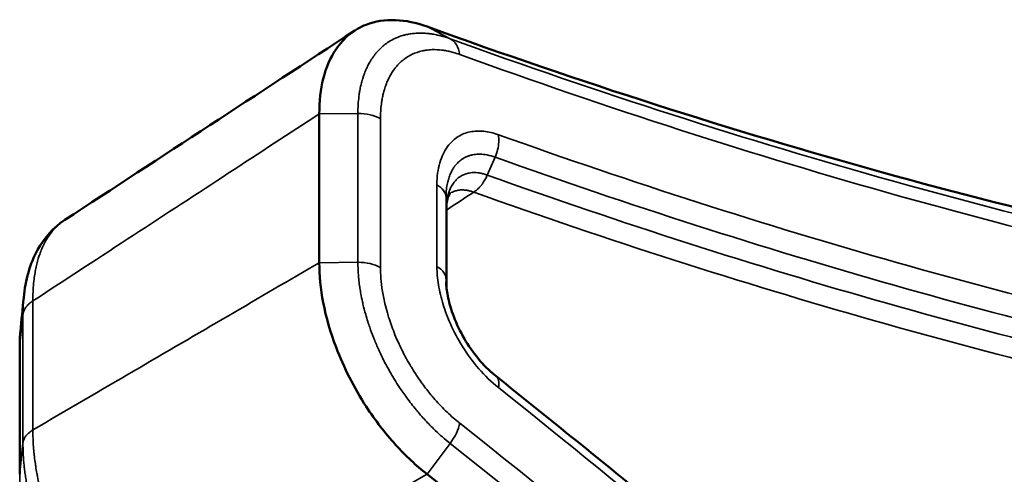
# Model space of a CAD drawing. Header units: millimetres. Extents: x 38 to 2514, y 38 to 1622.
# Tile 208 of 256: x 1452.21 to 1468.05, y 275.57 to 282.9. Entities that reach past the tile are written whole.
import ezdxf

# ---------------------------------------------------------------- set-up
doc = ezdxf.new("R2010")
doc.units = ezdxf.units.MM
doc.header["$LTSCALE"] = 7.692308
doc.layers.add('Visible (ISO)', color=7, linetype='Continuous', lineweight=50)
doc.layers.add('Visible Narrow (ISO)', color=7, linetype='Continuous', lineweight=35)

msp = doc.modelspace()

# ---------------------------------------------------------------- linework, layer by layer
at = {"layer": 'Visible (ISO)'}
for p, q in [((1457.0294, 281.3808), (1457.0294, 278.9831)), ((1459.1356, 280.1003), (1459.1355, 280.1002)), ((1459.074, 279.8509), (1459.074, 278.5993)), ((1452.9334, 279.6712), (1452.9334, 279.6712)), ((1452.2081, 275.5739), (1452.2081, 277.6414))]:
    msp.add_line(p, q, dxfattribs=at)
for centre, major_axis, ratio, start_param, end_param in [((1439.4087, 414.3967), (-75.0105, 129.9219), 0.5773503, 2.539667, 2.6809882), ((1459.5577, 276.7662), (0.3103, 0.392), 0.4623458, 6.2817085, 6.2835905), ((1439.4087, 166.3138), (75.0105, -129.9219), 0.5773503, 2.0278758, 2.172722)]:
    msp.add_ellipse(centre, major_axis=major_axis, ratio=ratio, start_param=start_param, end_param=end_param, dxfattribs=at)
for points, knots in [([(1458.7626, 282.787), (1458.5886, 282.8497), (1458.4186, 282.8844), (1458.0873, 282.8979), (1457.9283, 282.8732), (1457.6868, 282.7791), (1457.5965, 282.7266), (1457.4336, 282.5944), (1457.3612, 282.5149), (1457.2073, 282.2882), (1457.1378, 282.1276), (1457.0497, 281.7737), (1457.0288, 281.5842), (1457.0294, 281.3808)], [0.000001, 0.000001, 0.000001, 0.000001, 0.0748495, 0.0748495, 0.15412621, 0.15412621, 0.20817444, 0.20817444, 0.26222261, 0.26222261, 0.34150018, 0.34150018, 0.41634889, 0.41634889, 0.41634889, 0.41634889]), ([(1459.1355, 280.1002), (1459.1354, 280.1002), (1459.1286, 280.0989), (1459.1048, 280.0492), (1459.0949, 280.0222), (1459.0795, 279.9501), (1459.074, 279.9032), (1459.074, 279.8508)], [0, 0, 0, 0, 0.041288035, 0.041288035, 0.06403702, 0.06403702, 0.088224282, 0.088224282, 0.088224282, 0.088224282]), ([(1452.2725, 278.4219), (1452.2998, 278.7017), (1452.3713, 278.9649), (1452.602, 279.3828), (1452.7517, 279.5524), (1452.9334, 279.6712)], [0, 0, 0, 0, 0.1014772, 0.1014772, 0.18743904, 0.18743904, 0.18743904, 0.18743904]), ([(1457.0294, 278.9831), (1457.0288, 278.7791), (1457.0497, 278.5627), (1457.1378, 278.1035), (1457.2073, 277.8618), (1457.3612, 277.4562), (1457.4336, 277.2929), (1457.5965, 276.9725), (1457.6868, 276.8161), (1457.9283, 276.4442), (1458.0873, 276.2369), (1458.4186, 275.8714), (1458.5885, 275.7125), (1458.7626, 275.5755)], [0.000001, 0.000001, 0.000001, 0.000001, 0.07485014, 0.07485014, 0.15412675, 0.15412675, 0.20817444, 0.20817444, 0.26222314, 0.26222314, 0.34150081, 0.34150081, 0.41634888, 0.41634888, 0.41634888, 0.41634888]), ([(1459.069, 278.6753), (1459.0712, 278.6074), (1459.0804, 278.5298), (1459.1145, 278.3564), (1459.1418, 278.2576), (1459.2195, 278.0396), (1459.2748, 277.9175), (1459.4035, 277.6867), (1459.4782, 277.5751), (1459.6389, 277.372), (1459.7277, 277.2779), (1459.8327, 277.1868), (1459.8504, 277.1721), (1459.8679, 277.1583)], [0, 0, 0, 0, 0.0285305, 0.0285305, 0.0614879, 0.0614879, 0.10123673, 0.10123673, 0.14080398, 0.14080398, 0.18131452, 0.18131452, 0.18954425, 0.18954425, 0.18954425, 0.18954425]), ([(1459.8683, 277.158), (1460.7304, 276.4711), (1461.5906, 275.7731), (1463.3063, 274.3558), (1464.1619, 273.6363), (1465.8679, 272.1763), (1466.7184, 271.4358), (1468.4138, 269.934), (1469.2587, 269.1728), (1470.9424, 267.6302), (1471.7812, 266.8488), (1472.6167, 266.0575)], [1.75857588, 1.75857588, 1.75857588, 1.75857588, 1.7829896, 1.7829896, 1.80740331, 1.80740331, 1.83181703, 1.83181703, 1.85623075, 1.85623075, 1.88064446, 1.88064446, 1.88064446, 1.88064446])]:
    msp.add_open_spline(points, degree=3, knots=knots, dxfattribs=at)
for points in [[(1452.9334, 279.6712), (1454.4885, 280.688), (1456.0437, 281.7048), (1457.5988, 282.7217)], [(1452.2187, 277.8716), (1452.2366, 278.055), (1452.2546, 278.2385), (1452.2725, 278.4219)], [(1452.2081, 277.6414), (1452.2079, 277.7197), (1452.2114, 277.7965), (1452.2187, 277.8716)]]:
    msp.add_open_spline(points, degree=3, dxfattribs=at)
at = {"layer": 'Visible Narrow (ISO)'}
for p, q in [((1459.1344, 282.5909), (1458.7626, 282.787)), ((1457.6506, 281.3871), (1457.0294, 281.3808)), ((1457.6506, 281.3871), (1457.6506, 278.9894)), ((1458.0129, 281.3026), (1458.0129, 278.9048)), ((1459.8574, 280.6827), (1459.7322, 280.3942)), ((1458.9221, 278.9214), (1458.9221, 280.2364)), ((1459.0684, 278.7215), (1459.0684, 280.0384)), ((1459.0684, 280.0383), (1459.0739, 279.8561)), ((1459.0739, 279.8561), (1459.0739, 278.6001)), ((1457.6506, 278.9894), (1457.0294, 278.9831)), ((1459.0684, 278.7215), (1459.071, 278.6354)), ((1452.4208, 278.3675), (1452.4208, 276.2899)), ((1452.2608, 278.1479), (1452.2092, 277.6627)), ((1452.2608, 278.1479), (1452.2608, 276.0803)), ((1452.2092, 275.5952), (1452.2092, 277.6626)), ((1452.2608, 276.0803), (1452.2092, 275.5952)), ((1459.1343, 276.0724), (1458.7626, 275.5755))]:
    msp.add_line(p, q, dxfattribs=at)
for centre, major_axis, ratio, start_param, end_param in [((1439.7248, 414.5792), (-75.2263, 130.2957), 0.5773503, 2.5396672, 2.6770979), ((1458.9351, 282.1336), (0.1709, 0.4699), 0.6727929, 5.3879095, 6.1907609), ((1439.8327, 414.6415), (-75.4061, 130.6072), 0.5773503, 2.5396663, 2.6756209), ((1457.6594, 281.0985), (-0.5, 0), 0.5773503, 3.9269912, 4.7298428), ((1439.8323, 414.6416), (76.049, -131.7207), 0.5773503, 5.6855865, 5.8076428), ((1439.7331, 414.5843), (76.2227, -132.0215), 0.5773503, 5.68558, 5.8076453), ((1439.5782, 414.4949), (-76.3361, 132.2179), 0.5773503, 2.5439843, 2.6660512), ((1458.5685, 280.0323), (0.5, 0.0019), 0.5748472, 0.0152975, 0.7832445), ((1439.3362, 414.3552), (-76.4122, 132.3499), 0.5773503, 2.5440231, 2.665941), ((1457.6594, 278.7007), (-0.5, 0.0002), 0.5776021, 3.9272091, 4.7300606), ((1452.8081, 277.6423), (-0.6, -0.0014), 0.5752481, 6.2205935, 6.2818578), ((1459.5577, 276.7662), (0.3103, 0.392), 0.4623458, 5.5741153, 6.2817085), ((1439.8331, 166.5582), (-76.049, 131.7207), 0.5773503, 5.1879413, 5.3099984), ((1458.9351, 276.1926), (-0.3103, -0.392), 0.4623257, 1.6296884, 2.43254), ((1439.8327, 166.5586), (75.4061, -130.6072), 0.5773503, 2.0278762, 2.1727223), ((1439.7248, 166.4963), (75.2263, -130.2957), 0.5773503, 2.0278757, 2.1727222)]:
    msp.add_ellipse(centre, major_axis=major_axis, ratio=ratio, start_param=start_param, end_param=end_param, dxfattribs=at)
for points, knots in [([(1459.1344, 282.5909), (1459.1009, 282.603), (1459.0665, 282.6144), (1459.0119, 282.6304), (1458.9922, 282.6357), (1458.946, 282.6473), (1458.9194, 282.6532), (1458.8662, 282.6634), (1458.8395, 282.6678), (1458.8082, 282.6719), (1458.8039, 282.6724), (1458.7698, 282.6765), (1458.7393, 282.6791), (1458.6776, 282.682), (1458.6465, 282.6823), (1458.5776, 282.6799), (1458.5397, 282.6767), (1458.4771, 282.6676), (1458.4522, 282.6631), (1458.4087, 282.6532), (1458.39, 282.6484), (1458.3378, 282.6331), (1458.3045, 282.6212), (1458.2623, 282.6031), (1458.2529, 282.5989), (1458.2101, 282.5787), (1458.1773, 282.5606), (1458.1205, 282.524), (1458.096, 282.5065), (1458.0709, 282.4863), (1458.0695, 282.4852), (1458.0452, 282.4655), (1458.023, 282.4455), (1457.9802, 282.4029), (1457.9596, 282.3803), (1457.9344, 282.3498), (1457.9289, 282.343), (1457.9046, 282.312), (1457.8867, 282.2867), (1457.8594, 282.2445), (1457.8493, 282.228), (1457.828, 282.1908), (1457.8169, 282.1699), (1457.794, 282.1238), (1457.7825, 282.0984), (1457.7609, 282.0461), (1457.7508, 282.0193), (1457.7353, 281.9739), (1457.7294, 281.9557), (1457.7163, 281.9118), (1457.7093, 281.8859), (1457.7012, 281.8525), (1457.6996, 281.8457), (1457.6919, 281.8127), (1457.6864, 281.7856), (1457.6775, 281.736), (1457.674, 281.7139), (1457.6651, 281.6509), (1457.6604, 281.6084), (1457.6536, 281.52), (1457.6515, 281.4741), (1457.6506, 281.4134), (1457.6506, 281.4003), (1457.6506, 281.3871)], [0.00000944, 0.00000944, 0.00000944, 0.00000944, 0.05847761, 0.05847761, 0.09090909, 0.09090909, 0.13373203, 0.13373203, 0.17531033, 0.17531033, 0.18181818, 0.18181818, 0.22734113, 0.22734113, 0.27272727, 0.27272727, 0.32754474, 0.32754474, 0.36363636, 0.36363636, 0.39099618, 0.39099618, 0.44023776, 0.44023776, 0.45454545, 0.45454545, 0.50540383, 0.50540383, 0.54545455, 0.54545455, 0.54780211, 0.54780211, 0.58656637, 0.58656637, 0.62535882, 0.62535882, 0.63636364, 0.63636364, 0.67471846, 0.67471846, 0.69845199, 0.69845199, 0.72727273, 0.72727273, 0.76129363, 0.76129363, 0.7956963, 0.7956963, 0.81818182, 0.81818182, 0.8488688, 0.8488688, 0.85653824, 0.85653824, 0.88630555, 0.88630555, 0.90909091, 0.90909091, 0.94942419, 0.94942419, 0.98922945, 0.98922945, 0.99999284, 0.99999284, 0.99999284, 0.99999284]), ([(1459.2886, 282.3377), (1459.2549, 282.3499), (1459.2202, 282.3612), (1459.1846, 282.3711), (1459.1732, 282.3743), (1459.1617, 282.3773), (1459.1501, 282.3802), (1459.1262, 282.3862), (1459.102, 282.3915), (1459.0774, 282.3962), (1459.0528, 282.4008), (1459.0277, 282.4047), (1459.0021, 282.4077), (1458.9509, 282.4138), (1458.8975, 282.4166), (1458.8438, 282.4147), (1458.8095, 282.4135), (1458.7752, 282.4104), (1458.7409, 282.4052), (1458.7214, 282.4022), (1458.7019, 282.3986), (1458.6825, 282.3941), (1458.629, 282.382), (1458.5759, 282.3641), (1458.5247, 282.3399), (1458.4734, 282.3157), (1458.4239, 282.2851), (1458.3776, 282.2479), (1458.3571, 282.2315), (1458.3373, 282.2138), (1458.3182, 282.1949), (1458.2991, 282.176), (1458.2807, 282.156), (1458.2633, 282.1348), (1458.2586, 282.1292), (1458.2541, 282.1236), (1458.2496, 282.1178), (1458.2154, 282.0743), (1458.185, 282.0266), (1458.1587, 281.9764), (1458.1553, 281.9699), (1458.152, 281.9635), (1458.1487, 281.957), (1458.1377, 281.9348), (1458.1275, 281.9122), (1458.1179, 281.8891), (1458.1082, 281.8657), (1458.0992, 281.8418), (1458.0909, 281.8173), (1458.0862, 281.8034), (1458.0817, 281.7893), (1458.0773, 281.7749), (1458.0704, 281.7519), (1458.0639, 281.7282), (1458.058, 281.7038), (1458.0522, 281.68), (1458.0469, 281.6555), (1458.0421, 281.63), (1458.038, 281.6085), (1458.0343, 281.5864), (1458.031, 281.5635), (1458.0259, 281.5282), (1458.0217, 281.4911), (1458.0187, 281.4522), (1458.0157, 281.4142), (1458.0138, 281.3745), (1458.0131, 281.3329), (1458.013, 281.3229), (1458.0129, 281.3128), (1458.0129, 281.3026)], [0, 0, 0, 0, 0.0687983, 0.0687983, 0.0687983, 0.0909091, 0.0909091, 0.0909091, 0.1363636, 0.1363636, 0.1363636, 0.1818182, 0.1818182, 0.1818182, 0.2727273, 0.2727273, 0.2727273, 0.3307023, 0.3307023, 0.3307023, 0.3636364, 0.3636364, 0.3636364, 0.4545455, 0.4545455, 0.4545455, 0.5454545, 0.5454545, 0.5454545, 0.5855948, 0.5855948, 0.5855948, 0.6257363, 0.6257363, 0.6257363, 0.6363636, 0.6363636, 0.6363636, 0.7169648, 0.7169648, 0.7169648, 0.7272727, 0.7272727, 0.7272727, 0.7624173, 0.7624173, 0.7624173, 0.798007, 0.798007, 0.798007, 0.8181818, 0.8181818, 0.8181818, 0.8506862, 0.8506862, 0.8506862, 0.8823365, 0.8823365, 0.8823365, 0.9090909, 0.9090909, 0.9090909, 0.9501948, 0.9501948, 0.9501948, 0.9903291, 0.9903291, 0.9903291, 1, 1, 1, 1]), ([(1457.0294, 281.3808), (1456.5518, 281.0686), (1456.0629, 280.7489), (1455.5651, 280.4234), (1455.0673, 280.0979), (1454.5607, 279.7666), (1454.0375, 279.4245), (1453.5143, 279.0825), (1452.9746, 278.7296), (1452.4208, 278.3675)], [0, 0, 0, 0, 0.3333333, 0.3333333, 0.3333333, 0.6666667, 0.6666667, 0.6666667, 1, 1, 1, 1]), ([(1458.9221, 280.2364), (1458.9214, 280.3709), (1458.9547, 280.6034), (1459.0844, 280.8721), (1459.2645, 281.0299), (1459.4524, 281.0996), (1459.6727, 281.1108), (1459.8294, 281.0751), (1459.9115, 281.0449)], [0, 0, 0, 0, 0.16666667, 0.33333333, 0.5, 0.66666667, 0.83333333, 0.99999997, 0.99999997, 0.99999997, 0.99999997]), ([(1459.9115, 281.0449), (1459.9171, 281.0074), (1459.9204, 280.928), (1459.902, 280.8032), (1459.8744, 280.7218), (1459.8574, 280.6828)], [0, 0, 0, 0, 0.33333333, 0.66666667, 0.99998352, 0.99998352, 0.99998352, 0.99998352]), ([(1459.0684, 280.0384), (1459.0683, 280.0741), (1459.0697, 280.1086), (1459.0727, 280.1419), (1459.0757, 280.1768), (1459.0804, 280.2105), (1459.0866, 280.2428), (1459.0893, 280.2566), (1459.0922, 280.2702), (1459.0954, 280.2836), (1459.0986, 280.2967), (1459.102, 280.3097), (1459.1057, 280.3223), (1459.1132, 280.3484), (1459.1219, 280.3734), (1459.1314, 280.3972), (1459.1409, 280.4206), (1459.1513, 280.4428), (1459.1624, 280.4636), (1459.1654, 280.4692), (1459.1684, 280.4746), (1459.1714, 280.4799), (1459.1821, 280.4984), (1459.1933, 280.5158), (1459.2051, 280.532), (1459.2073, 280.535), (1459.2095, 280.538), (1459.2118, 280.541), (1459.2287, 280.5633), (1459.2466, 280.5833), (1459.2652, 280.601), (1459.2704, 280.6059), (1459.2755, 280.6107), (1459.2808, 280.6152), (1459.2966, 280.629), (1459.3127, 280.6413), (1459.3292, 280.6522), (1459.3338, 280.6552), (1459.3384, 280.6581), (1459.343, 280.6609), (1459.3556, 280.6686), (1459.3683, 280.6755), (1459.3812, 280.6817), (1459.3898, 280.6859), (1459.3984, 280.6897), (1459.4071, 280.6933), (1459.4223, 280.6995), (1459.4376, 280.7049), (1459.4532, 280.7095), (1459.4691, 280.7142), (1459.4853, 280.7181), (1459.5018, 280.7212), (1459.5158, 280.7239), (1459.5301, 280.726), (1459.5447, 280.7276), (1459.5688, 280.7301), (1459.5937, 280.7312), (1459.6192, 280.7307), (1459.6362, 280.7304), (1459.6534, 280.7294), (1459.6708, 280.7276), (1459.6795, 280.7268), (1459.6882, 280.7257), (1459.697, 280.7245), (1459.7401, 280.7185), (1459.784, 280.7081), (1459.8281, 280.6933), (1459.8379, 280.69), (1459.8476, 280.6865), (1459.8574, 280.6827)], [0.00006297, 0.00006297, 0.00006297, 0.00006297, 0.05722645, 0.05722645, 0.05722645, 0.11719605, 0.11719605, 0.11719605, 0.14285714, 0.14285714, 0.14285714, 0.16821134, 0.16821134, 0.16821134, 0.22041713, 0.22041713, 0.22041713, 0.27203916, 0.27203916, 0.27203916, 0.28571429, 0.28571429, 0.28571429, 0.33333568, 0.33333568, 0.33333568, 0.34228258, 0.34228258, 0.34228258, 0.409907, 0.409907, 0.409907, 0.42857143, 0.42857143, 0.42857143, 0.4849972, 0.4849972, 0.4849972, 0.50064833, 0.50064833, 0.50064833, 0.54310994, 0.54310994, 0.54310994, 0.57142857, 0.57142857, 0.57142857, 0.62073064, 0.62073064, 0.62073064, 0.67117553, 0.67117553, 0.67117553, 0.71428571, 0.71428571, 0.71428571, 0.78571429, 0.78571429, 0.78571429, 0.83341175, 0.83341175, 0.83341175, 0.85714286, 0.85714286, 0.85714286, 0.97408815, 0.97408815, 0.97408815, 0.99999991, 0.99999991, 0.99999991, 0.99999991]), ([(1459.7322, 280.3942), (1459.713, 280.4011), (1459.6936, 280.4073), (1459.6738, 280.4127), (1459.6552, 280.4177), (1459.6364, 280.4221), (1459.6172, 280.4256), (1459.6057, 280.4276), (1459.5941, 280.4294), (1459.5825, 280.4308), (1459.542, 280.4356), (1459.5006, 280.436), (1459.4598, 280.4305), (1459.4479, 280.429), (1459.436, 280.4269), (1459.4242, 280.4243), (1459.4038, 280.4197), (1459.3837, 280.4136), (1459.3641, 280.4059), (1459.3445, 280.3981), (1459.3255, 280.3887), (1459.3071, 280.3777), (1459.2973, 280.3718), (1459.2877, 280.3653), (1459.2783, 280.3584), (1459.2612, 280.3459), (1459.2449, 280.3318), (1459.2296, 280.3162), (1459.2144, 280.3006), (1459.2001, 280.2835), (1459.1869, 280.2651), (1459.1792, 280.2543), (1459.1719, 280.2431), (1459.165, 280.2314), (1459.1541, 280.2132), (1459.1442, 280.1939), (1459.1353, 280.1737), (1459.1265, 280.1539), (1459.1187, 280.1333), (1459.1118, 280.1121), (1459.1057, 280.0933), (1459.1004, 280.0741), (1459.0959, 280.0545), (1459.0903, 280.0307), (1459.0858, 280.0064), (1459.0824, 279.9818), (1459.0789, 279.9561), (1459.0765, 279.9301), (1459.0751, 279.9039), (1459.0743, 279.888), (1459.0739, 279.8721), (1459.0739, 279.8561)], [0, 0, 0, 0, 0.06619982, 0.06619982, 0.06619982, 0.12825551, 0.12825551, 0.12825551, 0.16561413, 0.16561413, 0.16561413, 0.29492394, 0.29492394, 0.29492394, 0.33279231, 0.33279231, 0.33279231, 0.39855214, 0.39855214, 0.39855214, 0.46448625, 0.46448625, 0.46448625, 0.5, 0.5, 0.5, 0.56469046, 0.56469046, 0.56469046, 0.62917123, 0.62917123, 0.62917123, 0.66666667, 0.66666667, 0.66666667, 0.72519862, 0.72519862, 0.72519862, 0.78248396, 0.78248396, 0.78248396, 0.83333333, 0.83333333, 0.83333333, 0.89540104, 0.89540104, 0.89540104, 0.96039981, 0.96039981, 0.96039981, 1, 1, 1, 1]), ([(1459.5144, 280.1192), (1459.5327, 280.1309), (1459.5507, 280.1445), (1459.5682, 280.1597), (1459.5788, 280.169), (1459.5892, 280.1788), (1459.5994, 280.1893), (1459.6129, 280.2033), (1459.626, 280.2182), (1459.6386, 280.2341), (1459.6413, 280.2375), (1459.644, 280.2411), (1459.6467, 280.2446), (1459.656, 280.2569), (1459.665, 280.2698), (1459.6736, 280.283), (1459.6873, 280.3042), (1459.7001, 280.3265), (1459.7117, 280.3496), (1459.719, 280.3642), (1459.7258, 280.3791), (1459.7322, 280.3942)], [0, 0, 0, 0, 0.207018, 0.207018, 0.207018, 0.3333333, 0.3333333, 0.3333333, 0.5017977, 0.5017977, 0.5017977, 0.5387616, 0.5387616, 0.5387616, 0.6666667, 0.6666667, 0.6666667, 0.8713254, 0.8713254, 0.8713254, 1, 1, 1, 1]), ([(1459.5144, 280.1192), (1459.4952, 280.1262), (1459.4756, 280.1325), (1459.4559, 280.1377), (1459.4379, 280.1426), (1459.4198, 280.1466), (1459.4014, 280.1495), (1459.3947, 280.1506), (1459.388, 280.1516), (1459.3813, 280.1524), (1459.3604, 280.1549), (1459.3392, 280.1561), (1459.3182, 280.1556), (1459.3071, 280.1553), (1459.2961, 280.1545), (1459.2851, 280.1533), (1459.2721, 280.1518), (1459.2591, 280.1497), (1459.2462, 280.1468), (1459.2274, 280.1426), (1459.2088, 280.1368), (1459.1907, 280.1293), (1459.1845, 280.1268), (1459.1783, 280.124), (1459.1722, 280.1211), (1459.1597, 280.115), (1459.1474, 280.1081), (1459.1356, 280.1003)], [0, 0, 0, 0, 0.07475972, 0.07475972, 0.07475972, 0.14285714, 0.14285714, 0.14285714, 0.167687, 0.167687, 0.167687, 0.24513389, 0.24513389, 0.24513389, 0.28571429, 0.28571429, 0.28571429, 0.33377104, 0.33377104, 0.33377104, 0.40431842, 0.40431842, 0.40431842, 0.42857143, 0.42857143, 0.42857143, 0.47857997, 0.47857997, 0.47857997, 0.47857997]), ([(1452.9334, 279.6712), (1452.9253, 279.6659), (1452.9173, 279.6604), (1452.886, 279.6384), (1452.8632, 279.6205), (1452.8189, 279.582), (1452.7974, 279.5614), (1452.7649, 279.527), (1452.7534, 279.514), (1452.7215, 279.4764), (1452.7018, 279.4506), (1452.6643, 279.3965), (1452.6464, 279.3681), (1452.6216, 279.3244), (1452.6138, 279.31), (1452.5917, 279.2674), (1452.5782, 279.2386), (1452.5527, 279.1791), (1452.5408, 279.1483), (1452.5218, 279.0943), (1452.5144, 279.0716), (1452.4988, 279.0199), (1452.4908, 278.9907), (1452.476, 278.9306), (1452.4692, 278.8997), (1452.4569, 278.8361), (1452.4513, 278.8035), (1452.4453, 278.7624), (1452.4442, 278.7551), (1452.4375, 278.706), (1452.4328, 278.6622), (1452.4255, 278.5714), (1452.423, 278.5246), (1452.4207, 278.4407), (1452.4204, 278.4046), (1452.4208, 278.3675)], [0.53326705, 0.53326705, 0.53326705, 0.53326705, 0.54545455, 0.54545455, 0.58099789, 0.58099789, 0.61630472, 0.61630472, 0.63636364, 0.63636364, 0.6729212, 0.6729212, 0.70962198, 0.70962198, 0.72727273, 0.72727273, 0.76089568, 0.76089568, 0.79461919, 0.79461919, 0.81818182, 0.81818182, 0.84689302, 0.84689302, 0.87530374, 0.87530374, 0.90316752, 0.90316752, 0.90909091, 0.90909091, 0.94286388, 0.94286388, 0.97602685, 0.97602685, 1, 1, 1, 1]), ([(1457.0294, 278.9831), (1456.552, 278.7041), (1456.0631, 278.4185), (1455.5653, 278.1276), (1455.0676, 277.8367), (1454.5609, 277.5405), (1454.0376, 277.2348), (1453.5144, 276.929), (1452.9746, 276.6135), (1452.4208, 276.2899)], [0, 0, 0, 0, 0.3333333, 0.3333333, 0.3333333, 0.6666667, 0.6666667, 0.6666667, 1, 1, 1, 1]), ([(1457.6506, 278.9894), (1457.6506, 278.9894), (1457.6506, 278.9893), (1457.6505, 278.9505), (1457.6513, 278.9097), (1457.6544, 278.8433), (1457.6559, 278.8188), (1457.6601, 278.7614), (1457.6631, 278.728), (1457.6706, 278.6599), (1457.675, 278.6254), (1457.6811, 278.5836), (1457.6821, 278.5775), (1457.6875, 278.5419), (1457.6925, 278.5116), (1457.7057, 278.4391), (1457.7143, 278.3964), (1457.7267, 278.3404), (1457.7294, 278.3281), (1457.745, 278.2614), (1457.7593, 278.2055), (1457.7863, 278.1106), (1457.7978, 278.0723), (1457.8196, 278.0037), (1457.8296, 277.9736), (1457.8588, 277.8888), (1457.8792, 277.8335), (1457.9075, 277.7618), (1457.9138, 277.7459), (1457.944, 277.6721), (1457.9694, 277.6135), (1458.0181, 277.5082), (1458.0406, 277.4616), (1458.0657, 277.4119), (1458.0673, 277.4089), (1458.0917, 277.3609), (1458.1157, 277.3158), (1458.1652, 277.2262), (1458.1908, 277.1818), (1458.2245, 277.1257), (1458.2318, 277.1135), (1458.2656, 277.0584), (1458.2926, 277.016), (1458.3373, 276.9485), (1458.3546, 276.9229), (1458.393, 276.8674), (1458.4141, 276.8377), (1458.4604, 276.7742), (1458.4857, 276.7407), (1458.537, 276.6747), (1458.563, 276.6423), (1458.6066, 276.5895), (1458.624, 276.5689), (1458.6655, 276.5206), (1458.6897, 276.4932), (1458.7389, 276.4391), (1458.7638, 276.4125), (1458.8149, 276.3595), (1458.8411, 276.3331), (1458.9044, 276.2713), (1458.9421, 276.236), (1459.0197, 276.1666), (1459.0596, 276.1325), (1459.1118, 276.0903), (1459.123, 276.0813), (1459.1343, 276.0724)], [0, 0, 0, 0, 0.00000948, 0.00000948, 0.05825614, 0.05825614, 0.09090909, 0.09090909, 0.13349528, 0.13349528, 0.17483749, 0.17483749, 0.18181818, 0.18181818, 0.21544747, 0.21544747, 0.26027921, 0.26027921, 0.27272727, 0.27272727, 0.32761097, 0.32761097, 0.36363636, 0.36363636, 0.39128564, 0.39128564, 0.44060092, 0.44060092, 0.45454545, 0.45454545, 0.50534632, 0.50534632, 0.54545455, 0.54545455, 0.54803089, 0.54803089, 0.58680546, 0.58680546, 0.62560828, 0.62560828, 0.63636364, 0.63636364, 0.67466641, 0.67466641, 0.69861284, 0.69861284, 0.72727273, 0.72727273, 0.76128482, 0.76128482, 0.79567945, 0.79567945, 0.81818182, 0.81818182, 0.84880526, 0.84880526, 0.87894809, 0.87894809, 0.90909091, 0.90909091, 0.94940492, 0.94940492, 0.98919134, 0.98919134, 0.99999643, 0.99999643, 0.99999643, 0.99999643]), ([(1458.0129, 278.9048), (1458.0129, 278.8653), (1458.014, 278.8237), (1458.0166, 278.78), (1458.0174, 278.7659), (1458.0184, 278.7517), (1458.0195, 278.7373), (1458.0218, 278.7075), (1458.0247, 278.6769), (1458.0283, 278.6451), (1458.032, 278.6133), (1458.0364, 278.5804), (1458.0417, 278.5461), (1458.0472, 278.511), (1458.0535, 278.4745), (1458.0609, 278.4368), (1458.0679, 278.401), (1458.0758, 278.364), (1458.0847, 278.3263), (1458.0963, 278.2768), (1458.1095, 278.2258), (1458.1246, 278.1735), (1458.1331, 278.144), (1458.1422, 278.114), (1458.1519, 278.0836), (1458.1788, 277.9993), (1458.2104, 277.912), (1458.2469, 277.8229), (1458.2677, 277.772), (1458.2902, 277.7204), (1458.3141, 277.6687), (1458.3321, 277.6299), (1458.351, 277.591), (1458.3707, 277.5521), (1458.391, 277.512), (1458.4122, 277.4718), (1458.4342, 277.432), (1458.4562, 277.3921), (1458.4789, 277.3525), (1458.5023, 277.3134), (1458.5085, 277.3031), (1458.5147, 277.2928), (1458.521, 277.2826), (1458.5447, 277.2438), (1458.5691, 277.2057), (1458.5938, 277.1683), (1458.6187, 277.1308), (1458.6439, 277.0941), (1458.6694, 277.0584), (1458.676, 277.0491), (1458.6826, 277.04), (1458.6892, 277.0309), (1458.734, 276.9693), (1458.7794, 276.911), (1458.826, 276.8546), (1458.8394, 276.8385), (1458.8528, 276.8226), (1458.8664, 276.8067), (1458.9274, 276.7355), (1458.991, 276.6669), (1459.0608, 276.5983), (1459.1233, 276.5371), (1459.1907, 276.476), (1459.2627, 276.4175), (1459.2713, 276.4105), (1459.2799, 276.4036), (1459.2887, 276.3967)], [0, 0, 0, 0, 0.0688494, 0.0688494, 0.0688494, 0.0909091, 0.0909091, 0.0909091, 0.1363636, 0.1363636, 0.1363636, 0.1818182, 0.1818182, 0.1818182, 0.228406, 0.228406, 0.228406, 0.2727273, 0.2727273, 0.2727273, 0.3307991, 0.3307991, 0.3307991, 0.3636364, 0.3636364, 0.3636364, 0.4545455, 0.4545455, 0.4545455, 0.5065246, 0.5065246, 0.5065246, 0.5454545, 0.5454545, 0.5454545, 0.5856075, 0.5856075, 0.5856075, 0.6257615, 0.6257615, 0.6257615, 0.6363636, 0.6363636, 0.6363636, 0.6765079, 0.6765079, 0.6765079, 0.7168458, 0.7168458, 0.7168458, 0.7272727, 0.7272727, 0.7272727, 0.7979868, 0.7979868, 0.7979868, 0.8181818, 0.8181818, 0.8181818, 0.9090909, 0.9090909, 0.9090909, 0.9902923, 0.9902923, 0.9902923, 1, 1, 1, 1]), ([(1459.9112, 276.9703), (1459.7971, 277.0605), (1459.5893, 277.2649), (1459.3204, 277.6322), (1459.1314, 277.9948), (1459.0149, 278.3089), (1458.9385, 278.629), (1458.9214, 278.826), (1458.9221, 278.9214)], [0.00000001, 0.00000001, 0.00000001, 0.00000001, 0.16666667, 0.33333333, 0.5, 0.66666667, 0.83333333, 1, 1, 1, 1]), ([(1452.2725, 278.4219), (1452.2693, 278.3894), (1452.2667, 278.3559), (1452.2619, 278.2694), (1452.2604, 278.2152), (1452.2607, 278.1549), (1452.2608, 278.1514), (1452.2608, 278.1479)], [0.931965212, 0.931965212, 0.931965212, 0.931965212, 0.958302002, 0.958302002, 0.997571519, 0.997571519, 1, 1, 1, 1]), ([(1452.4208, 278.3675), (1452.3999, 278.3543), (1452.3808, 278.3401), (1452.3549, 278.3177), (1452.3468, 278.31), (1452.3244, 278.287), (1452.3114, 278.2712), (1452.2948, 278.246), (1452.2895, 278.237), (1452.2764, 278.2111), (1452.27, 278.1938), (1452.2652, 278.1743), (1452.2647, 278.1721), (1452.2627, 278.1626), (1452.2616, 278.1552), (1452.2608, 278.1479)], [0, 0, 0, 0, 0.2223534, 0.2223534, 0.3333333, 0.3333333, 0.5498536, 0.5498536, 0.6666667, 0.6666667, 0.8822696, 0.8822696, 0.9088926, 0.9088926, 1, 1, 1, 1]), ([(1452.2092, 277.6626), (1452.2092, 277.6628), (1452.2092, 277.6628), (1452.2091, 277.7031), (1452.21, 277.7434), (1452.2137, 277.813), (1452.2158, 277.8424), (1452.2187, 277.8716)], [0, 0, 0, 0, 0.000065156, 0.000065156, 0.05535448, 0.05535448, 0.096061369, 0.096061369, 0.096061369, 0.096061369]), ([(1467.2216, 273.6247), (1467.7344, 273.9168), (1468.2632, 274.2178), (1468.8011, 274.5236), (1469.3389, 274.8294), (1469.8859, 275.14), (1470.4626, 275.4673), (1471.0394, 275.7946), (1471.6459, 276.1385), (1472.2757, 276.495)], [0, 0, 0, 0, 0.3333333, 0.3333333, 0.3333333, 0.6666667, 0.6666667, 0.6666667, 1, 1, 1, 1]), ([(1452.4208, 276.2899), (1452.3998, 276.2773), (1452.3805, 276.2638), (1452.3547, 276.2425), (1452.3467, 276.2354), (1452.3242, 276.2134), (1452.3112, 276.1982), (1452.2946, 276.1741), (1452.2894, 276.1657), (1452.2762, 276.1407), (1452.2698, 276.1239), (1452.2634, 276.0981), (1452.2618, 276.0892), (1452.2608, 276.0803)], [0, 0, 0, 0, 0.22371653, 0.22371653, 0.33333333, 0.33333333, 0.5516559, 0.5516559, 0.66666667, 0.66666667, 0.88561581, 0.88561581, 1, 1, 1, 1]), ([(1452.4208, 276.2899), (1452.4205, 276.2616), (1452.4206, 276.2315), (1452.4216, 276.1728), (1452.4225, 276.1447), (1452.424, 276.1095), (1452.4243, 276.1039), (1452.4261, 276.066), (1452.4283, 276.0319), (1452.4314, 275.9916), (1452.4317, 275.9875), (1452.4348, 275.9497), (1452.4382, 275.9143), (1452.4432, 275.869), (1452.4441, 275.8611), (1452.4492, 275.8177), (1452.454, 275.7805), (1452.4614, 275.7295), (1452.4632, 275.7174), (1452.4709, 275.6677), (1452.4774, 275.6286), (1452.4879, 275.571), (1452.4911, 275.5542), (1452.5021, 275.4977), (1452.5106, 275.4567), (1452.5251, 275.3917), (1452.5303, 275.369), (1452.5462, 275.3024), (1452.5576, 275.2573), (1452.5774, 275.1837), (1452.5849, 275.1566), (1452.6048, 275.0874), (1452.6176, 275.0448), (1452.6436, 274.9628), (1452.6564, 274.9238), (1452.6855, 274.8386), (1452.7021, 274.792), (1452.7366, 274.6996), (1452.7543, 274.654), (1452.792, 274.5609), (1452.8119, 274.5135), (1452.8536, 274.418), (1452.8754, 274.37), (1452.9016, 274.3145), (1452.9048, 274.3076), (1452.9261, 274.2629), (1452.9449, 274.2247), (1452.9833, 274.1485), (1453.0031, 274.1105), (1453.0392, 274.0427), (1453.0555, 274.0129), (1453.1009, 273.9316), (1453.1304, 273.8808), (1453.19, 273.7816), (1453.2201, 273.7333), (1453.2805, 273.6397), (1453.3109, 273.5943), (1453.3714, 273.5068), (1453.4015, 273.4647), (1453.4557, 273.3911), (1453.4799, 273.3591), (1453.5287, 273.2962), (1453.5533, 273.2653), (1453.5878, 273.2231), (1453.5977, 273.2111), (1453.6288, 273.1737), (1453.6502, 273.1487), (1453.6932, 273.0994), (1453.7148, 273.075), (1453.7541, 273.032), (1453.7716, 273.0132), (1453.8215, 272.9605), (1453.8547, 272.9266), (1453.9214, 272.8611), (1453.9547, 272.8295), (1453.9908, 272.7967), (1453.9929, 272.7948), (1453.9949, 272.793)], [0, 0, 0, 0, 0.0588235, 0.0588235, 0.1083999, 0.1083999, 0.1176471, 0.1176471, 0.1705182, 0.1705182, 0.1764706, 0.1764706, 0.2250984, 0.2250984, 0.2352941, 0.2352941, 0.2803713, 0.2803713, 0.2941176, 0.2941176, 0.3360367, 0.3360367, 0.3529412, 0.3529412, 0.3916477, 0.3916477, 0.4117647, 0.4117647, 0.449328, 0.449328, 0.4705882, 0.4705882, 0.5022317, 0.5022317, 0.5294118, 0.5294118, 0.5599825, 0.5599825, 0.5882353, 0.5882353, 0.6160543, 0.6160543, 0.6432237, 0.6432237, 0.6470588, 0.6470588, 0.6681626, 0.6681626, 0.6891754, 0.6891754, 0.7058824, 0.7058824, 0.7352941, 0.7352941, 0.7647059, 0.7647059, 0.7941176, 0.7941176, 0.8235294, 0.8235294, 0.8476823, 0.8476823, 0.8724151, 0.8724151, 0.8823529, 0.8823529, 0.9036726, 0.9036726, 0.9247895, 0.9247895, 0.9411765, 0.9411765, 0.9705882, 0.9705882, 0.9983555, 0.9983555, 1, 1, 1, 1]), ([(1452.2608, 276.0803), (1452.2607, 276.0637), (1452.2606, 276.0462), (1452.2608, 276.0279), (1452.2609, 276.0193), (1452.261, 276.0106), (1452.2612, 276.0017), (1452.2616, 275.9782), (1452.2623, 275.9536), (1452.2633, 275.9277), (1452.2635, 275.9228), (1452.2638, 275.9179), (1452.264, 275.9129), (1452.2642, 275.9087), (1452.2644, 275.9044), (1452.2646, 275.9001), (1452.266, 275.8726), (1452.2678, 275.8437), (1452.2701, 275.8132), (1452.2706, 275.8064), (1452.2711, 275.7995), (1452.2717, 275.7926), (1452.2741, 275.7635), (1452.2769, 275.733), (1452.2804, 275.7009), (1452.2814, 275.691), (1452.2826, 275.6809), (1452.2838, 275.6707), (1452.2873, 275.64), (1452.2914, 275.608), (1452.2961, 275.5744), (1452.2981, 275.5607), (1452.3001, 275.5466), (1452.3023, 275.5323), (1452.3072, 275.5002), (1452.3126, 275.4667), (1452.3188, 275.4317), (1452.3221, 275.4133), (1452.3256, 275.3944), (1452.3292, 275.3751), (1452.3356, 275.3416), (1452.3427, 275.3067), (1452.3505, 275.2705), (1452.3557, 275.2463), (1452.3612, 275.2216), (1452.3672, 275.1961), (1452.3753, 275.1614), (1452.384, 275.1255), (1452.3936, 275.0883), (1452.4016, 275.0573), (1452.4102, 275.0255), (1452.4194, 274.9927), (1452.4293, 274.9573), (1452.4399, 274.9208), (1452.4514, 274.8832), (1452.4633, 274.8442), (1452.4761, 274.8039), (1452.49, 274.7624), (1452.5018, 274.7268), (1452.5144, 274.6902), (1452.5279, 274.6525), (1452.5452, 274.6041), (1452.564, 274.554), (1452.5842, 274.5024), (1452.5981, 274.4672), (1452.6126, 274.4313), (1452.6279, 274.3947), (1452.645, 274.3537), (1452.6631, 274.3119), (1452.682, 274.2696), (1452.6903, 274.251), (1452.6988, 274.2324), (1452.7074, 274.2137), (1452.7224, 274.1812), (1452.7379, 274.1485), (1452.7539, 274.1157), (1452.7867, 274.0482), (1452.8214, 273.9804), (1452.8572, 273.9141), (1452.8716, 273.8875), (1452.8861, 273.8611), (1452.9007, 273.8351), (1452.9291, 273.7846), (1452.9579, 273.7353), (1452.9869, 273.6874), (1452.9981, 273.669), (1453.0093, 273.6507), (1453.0205, 273.6327), (1453.0326, 273.6134), (1453.0446, 273.5943), (1453.0567, 273.5756), (1453.1, 273.508), (1453.1433, 273.4441), (1453.1861, 273.3839), (1453.195, 273.3713), (1453.2039, 273.3589), (1453.2128, 273.3467), (1453.2581, 273.2842), (1453.3026, 273.2259), (1453.3475, 273.1699), (1453.3534, 273.1625), (1453.3594, 273.1551), (1453.3653, 273.1477), (1453.4053, 273.0985), (1453.4457, 273.0509), (1453.4882, 273.0032), (1453.4968, 272.9936), (1453.5055, 272.9839), (1453.5143, 272.9742), (1453.5175, 272.9707), (1453.5207, 272.9671), (1453.524, 272.9636), (1453.5799, 272.9025), (1453.6401, 272.8407), (1453.7034, 272.7807)], [0.00000001, 0.00000001, 0.00000001, 0.00000001, 0.03784537, 0.03784537, 0.03784537, 0.05555556, 0.05555556, 0.05555556, 0.10228898, 0.10228898, 0.10228898, 0.11111111, 0.11111111, 0.11111111, 0.11859777, 0.11859777, 0.11859777, 0.16666667, 0.16666667, 0.16666667, 0.1773503, 0.1773503, 0.1773503, 0.22222222, 0.22222222, 0.22222222, 0.23611895, 0.23611895, 0.23611895, 0.27777778, 0.27777778, 0.27777778, 0.29487816, 0.29487816, 0.29487816, 0.33333333, 0.33333333, 0.33333333, 0.3536382, 0.3536382, 0.3536382, 0.38888889, 0.38888889, 0.38888889, 0.41238872, 0.41238872, 0.41238872, 0.44444444, 0.44444444, 0.44444444, 0.47116729, 0.47116729, 0.47116729, 0.5, 0.5, 0.5, 0.52989503, 0.52989503, 0.52989503, 0.55555556, 0.55555556, 0.55555556, 0.58859113, 0.58859113, 0.58859113, 0.61111111, 0.61111111, 0.61111111, 0.63636584, 0.63636584, 0.63636584, 0.64741988, 0.64741988, 0.64741988, 0.66666667, 0.66666667, 0.66666667, 0.70631048, 0.70631048, 0.70631048, 0.72222222, 0.72222222, 0.72222222, 0.75308365, 0.75308365, 0.75308365, 0.7650007, 0.7650007, 0.7650007, 0.77777778, 0.77777778, 0.77777778, 0.82374247, 0.82374247, 0.82374247, 0.83333333, 0.83333333, 0.83333333, 0.88238964, 0.88238964, 0.88238964, 0.88888889, 0.88888889, 0.88888889, 0.93240285, 0.93240285, 0.93240285, 0.94120561, 0.94120561, 0.94120561, 0.94444444, 0.94444444, 0.94444444, 1, 1, 1, 1]), ([(1453.2942, 273.0268), (1453.2336, 273.0872), (1453.1734, 273.1533), (1453.1135, 273.2252), (1453.0632, 273.2857), (1453.0131, 273.3505), (1452.9647, 273.4178), (1452.9556, 273.4306), (1452.9465, 273.4434), (1452.9374, 273.4563), (1452.8806, 273.5375), (1452.8264, 273.6218), (1452.776, 273.7068), (1452.7613, 273.7317), (1452.7469, 273.7566), (1452.7328, 273.7815), (1452.705, 273.8307), (1452.6785, 273.88), (1452.6533, 273.9289), (1452.6477, 273.9399), (1452.6421, 273.9509), (1452.6365, 273.9619), (1452.6102, 274.0143), (1452.5855, 274.0661), (1452.5622, 274.1172), (1452.548, 274.1486), (1452.5343, 274.1797), (1452.5212, 274.2104), (1452.518, 274.2179), (1452.5148, 274.2254), (1452.5117, 274.2328), (1452.481, 274.3058), (1452.4535, 274.3768), (1452.4288, 274.4456), (1452.4105, 274.4965), (1452.3937, 274.5464), (1452.3783, 274.5949), (1452.3708, 274.6185), (1452.3636, 274.6418), (1452.3567, 274.6648), (1452.353, 274.6773), (1452.3494, 274.6896), (1452.3459, 274.7019), (1452.331, 274.7536), (1452.3177, 274.8036), (1452.3059, 274.8519), (1452.3047, 274.8568), (1452.3035, 274.8617), (1452.3023, 274.8666), (1452.2943, 274.8998), (1452.287, 274.9321), (1452.2802, 274.9637), (1452.2739, 274.9932), (1452.2681, 275.0221), (1452.2628, 275.0506), (1452.2576, 275.0781), (1452.2528, 275.1052), (1452.2484, 275.1322), (1452.2467, 275.1429), (1452.245, 275.1535), (1452.2434, 275.1641), (1452.2403, 275.1845), (1452.2374, 275.2048), (1452.2346, 275.2253), (1452.231, 275.2526), (1452.2277, 275.28), (1452.2247, 275.3078), (1452.2219, 275.3347), (1452.2193, 275.3619), (1452.2172, 275.3896), (1452.2168, 275.3944), (1452.2164, 275.3993), (1452.2161, 275.4041), (1452.2131, 275.4452), (1452.2109, 275.4874), (1452.2099, 275.5303), (1452.2094, 275.5517), (1452.2092, 275.5734), (1452.2092, 275.5952)], [0.00000001, 0.00000001, 0.00000001, 0.00000001, 0.08333333, 0.08333333, 0.08333333, 0.15340434, 0.15340434, 0.15340434, 0.16666667, 0.16666667, 0.16666667, 0.25, 0.25, 0.25, 0.2743606, 0.2743606, 0.2743606, 0.3224805, 0.3224805, 0.3224805, 0.33333333, 0.33333333, 0.33333333, 0.3849552, 0.3849552, 0.3849552, 0.41666667, 0.41666667, 0.41666667, 0.42438349, 0.42438349, 0.42438349, 0.5, 0.5, 0.5, 0.55605654, 0.55605654, 0.55605654, 0.58333333, 0.58333333, 0.58333333, 0.59810731, 0.59810731, 0.59810731, 0.66032239, 0.66032239, 0.66032239, 0.66666667, 0.66666667, 0.66666667, 0.70981356, 0.70981356, 0.70981356, 0.75, 0.75, 0.75, 0.78875601, 0.78875601, 0.78875601, 0.80402402, 0.80402402, 0.80402402, 0.83333333, 0.83333333, 0.83333333, 0.87234798, 0.87234798, 0.87234798, 0.91009729, 0.91009729, 0.91009729, 0.91666667, 0.91666667, 0.91666667, 0.97219826, 0.97219826, 0.97219826, 1, 1, 1, 1]), ([(1458.7626, 275.5755), (1458.27, 275.288), (1457.765, 274.9934), (1457.2506, 274.6932), (1456.7362, 274.3929), (1456.2123, 274.0872), (1455.6706, 273.771), (1455.1289, 273.4549), (1454.5694, 273.1283), (1453.9949, 272.793)], [0, 0, 0, 0, 0.3333333, 0.3333333, 0.3333333, 0.6666667, 0.6666667, 0.6666667, 1, 1, 1, 1])]:
    msp.add_open_spline(points, degree=3, knots=knots, dxfattribs=at)
for points in [[(1459.074, 279.8314), (1459.2194, 279.9264), (1459.3663, 280.0224), (1459.5144, 280.1192)], [(1459.074, 279.8509), (1459.074, 279.8526), (1459.074, 279.8543), (1459.0739, 279.8561)], [(1458.9221, 278.9214), (1458.9522, 278.9039), (1459.0048, 278.8644), (1459.0552, 278.7958), (1459.0677, 278.7462), (1459.0684, 278.7215)], [(1459.069, 278.6753), (1459.0685, 278.6909), (1459.0683, 278.7063), (1459.0684, 278.7215)], [(1452.2081, 275.5745), (1452.2081, 275.5814), (1452.2085, 275.5883), (1452.2092, 275.5952)]]:
    msp.add_open_spline(points, degree=3, dxfattribs=at)

doc.saveas('drawing.dxf')
